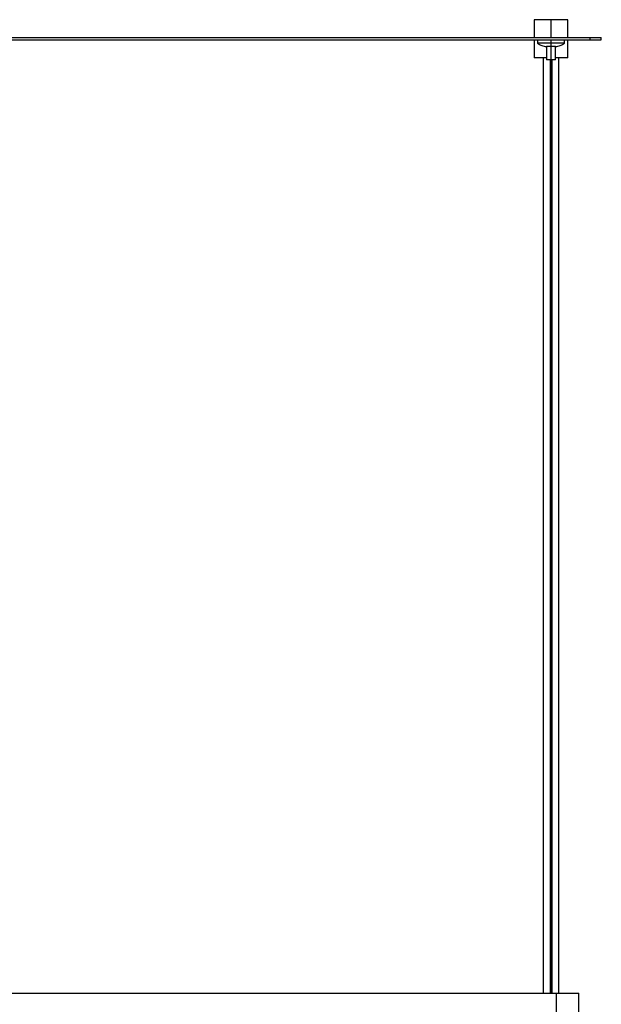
# Paper-space layout '_Inferior' of a CAD drawing. Header units: millimetres. Extents: x -1281 to -81, y -63 to 1129.
# Tile 5 of 5: x -731 to -471, y 689 to 1129. Entities that reach past the tile are written whole.
import ezdxf

# ---------------------------------------------------------------- set-up
doc = ezdxf.new("R2010")
doc.units = ezdxf.units.MM

psp = doc.layouts.new('_Inferior')

# ---------------------------------------------------------------- linework, layer by layer
at = {"color": 7, "linetype": 'Continuous', "lineweight": 25}
for p, q in [((-501, 1129.25), (-501, 1121.25)), ((-493.5, 1129.25), (-493.5, 1121.25)), ((-486, 1121.25), (-486, 1129.25)), ((-886, 1121.25), (-476, 1121.25)), ((-886, 1120.25), (-476, 1120.25)), ((-501, 1120.25), (-501, 1112.25)), ((-499.5, 1120.25), (-499.5, 1118.75)), ((-495.5, 1117.25), (-495.5, 1111.25)), ((-493.5, 1120.25), (-493.5, 1118.75)), ((-493.5, 1117.25), (-493.5, 1111.25)), ((-491.5, 1111.25), (-491.5, 1117.25)), ((-487.5, 1118.75), (-487.5, 1120.25)), ((-486, 1112.25), (-486, 1120.25)), ((-476, 1120.25), (-476, 1121.25)), ((-471, 1120.25), (-471, 1121.25)), ((-493.86, 1111.25), (-493.86, 694.4)), ((-493.14, 694.4), (-493.14, 1111.25)), ((-493, 694.4), (-493, 1111.25)), ((-871, 694.4), (-491, 694.4)), ((-491, 684.4), (-491, 694.4)), ((-481, 684.4), (-481, 694.4))]:
    psp.add_line(p, q, dxfattribs=at)
for points, knots in [([(-493.5, 1129.25), (-493.94, 1129.25), (-494.4, 1129.25), (-495.33, 1129.25), (-495.8, 1129.25), (-496.72, 1129.25), (-497.18, 1129.25), (-498.03, 1129.25), (-498.44, 1129.25), (-499.17, 1129.25), (-499.5, 1129.25), (-500.06, 1129.25), (-500.29, 1129.25), (-500.66, 1129.25), (-500.79, 1129.25), (-500.96, 1129.25), (-501, 1129.25), (-501, 1129.25)], [0, 0, 0, 0, 0.125, 0.125, 0.25, 0.25, 0.375, 0.375, 0.5, 0.5, 0.625, 0.625, 0.75, 0.75, 0.875, 0.875, 1, 1, 1, 1]), ([(-493.5, 1129.25), (-493.91, 1129.25), (-494.36, 1129.25), (-495.22, 1129.25), (-495.63, 1129.25), (-496.32, 1129.25), (-496.58, 1129.25), (-496.92, 1129.25), (-497, 1129.25), (-497, 1129.25)], [0, 0, 0, 0, 0.25, 0.25, 0.5, 0.5, 0.75, 0.75, 1, 1, 1, 1]), ([(-486, 1129.25), (-486, 1129.25), (-486.04, 1129.25), (-486.21, 1129.25), (-486.34, 1129.25), (-486.71, 1129.25), (-486.94, 1129.25), (-487.5, 1129.25), (-487.83, 1129.25), (-488.56, 1129.25), (-488.97, 1129.25), (-489.82, 1129.25), (-490.28, 1129.25), (-491.2, 1129.25), (-491.67, 1129.25), (-492.6, 1129.25), (-493.06, 1129.25), (-493.5, 1129.25)], [0, 0, 0, 0, 0.125, 0.125, 0.25, 0.25, 0.375, 0.375, 0.5, 0.5, 0.625, 0.625, 0.75, 0.75, 0.875, 0.875, 1, 1, 1, 1]), ([(-493.5, 1118.75), (-493.85, 1118.75), (-494.22, 1118.75), (-494.96, 1118.75), (-495.34, 1118.75), (-496.08, 1118.75), (-496.44, 1118.75), (-497.13, 1118.75), (-497.45, 1118.75), (-498.04, 1118.75), (-498.3, 1118.75), (-498.75, 1118.75), (-498.93, 1118.75), (-499.22, 1118.75), (-499.33, 1118.75), (-499.47, 1118.75), (-499.5, 1118.75), (-499.5, 1118.75)], [0, 0, 0, 0, 0.125, 0.125, 0.25, 0.25, 0.375, 0.375, 0.5, 0.5, 0.625, 0.625, 0.75, 0.75, 0.875, 0.875, 1, 1, 1, 1]), ([(-493.5, 1117.25), (-493.74, 1117.25), (-493.99, 1117.25), (-494.48, 1117.25), (-494.72, 1117.25), (-495.11, 1117.25), (-495.26, 1117.25), (-495.46, 1117.25), (-495.5, 1117.25), (-495.5, 1117.25)], [0, 0, 0, 0, 0.25, 0.25, 0.5, 0.5, 0.75, 0.75, 1, 1, 1, 1]), ([(-493.5, 1118.75), (-493.5, 1118.32), (-493.5, 1117.96), (-493.5, 1117.45), (-493.5, 1117.29), (-493.5, 1117.25)], [0, 0, 0, 0, 0.5, 0.5, 1, 1, 1, 1]), ([(-487.5, 1118.75), (-487.5, 1118.75), (-487.53, 1118.75), (-487.67, 1118.75), (-487.78, 1118.75), (-488.07, 1118.75), (-488.25, 1118.75), (-488.7, 1118.75), (-488.96, 1118.75), (-489.55, 1118.75), (-489.87, 1118.75), (-490.56, 1118.75), (-490.92, 1118.75), (-491.66, 1118.75), (-492.04, 1118.75), (-492.78, 1118.75), (-493.15, 1118.75), (-493.5, 1118.75)], [0, 0, 0, 0, 0.125, 0.125, 0.25, 0.25, 0.375, 0.375, 0.5, 0.5, 0.625, 0.625, 0.75, 0.75, 0.875, 0.875, 1, 1, 1, 1]), ([(-491.5, 1117.25), (-491.5, 1117.25), (-491.54, 1117.25), (-491.74, 1117.25), (-491.89, 1117.25), (-492.28, 1117.25), (-492.52, 1117.25), (-493.01, 1117.25), (-493.26, 1117.25), (-493.5, 1117.25)], [0, 0, 0, 0, 0.25, 0.25, 0.5, 0.5, 0.75, 0.75, 1, 1, 1, 1]), ([(-476, 1121.25), (-475.41, 1121.25), (-474.78, 1121.25), (-473.85, 1121.25), (-473.55, 1121.25), (-472.98, 1121.25), (-472.71, 1121.25), (-472.22, 1121.25), (-472, 1121.25), (-471.63, 1121.25), (-471.47, 1121.25), (-471.11, 1121.25), (-471, 1121.25), (-471, 1121.25)], [0, 0, 0, 0, 0.25, 0.25, 0.375, 0.375, 0.5, 0.5, 0.625, 0.625, 0.75, 0.75, 1, 1, 1, 1]), ([(-476, 1120.25), (-475.41, 1120.25), (-474.78, 1120.25), (-473.85, 1120.25), (-473.55, 1120.25), (-472.98, 1120.25), (-472.71, 1120.25), (-472.22, 1120.25), (-472, 1120.25), (-471.63, 1120.25), (-471.47, 1120.25), (-471.11, 1120.25), (-471, 1120.25), (-471, 1120.25)], [0, 0, 0, 0, 0.25, 0.25, 0.375, 0.375, 0.5, 0.5, 0.625, 0.625, 0.75, 0.75, 1, 1, 1, 1]), ([(-495.5, 1112.25), (-495.76, 1112.25), (-497.02, 1112.25), (-498.93, 1112.25), (-500.68, 1112.25), (-500.9, 1112.25), (-501, 1112.25)], [0, 0, 0, 0, 0.080094, 0.394712, 0.70933, 1, 1, 1, 1]), ([(-497, 1112.25), (-497, 1109.13), (-497, 1097.61), (-497, 1078.04), (-497, 1053.93), (-497, 1030.93), (-497, 1009.05), (-497.01, 988.29), (-497.01, 968.05), (-497.02, 948.41), (-497.03, 929.45), (-497.04, 911.84), (-497.04, 895.58), (-497.04, 881.39), (-497.04, 869.1), (-497.04, 858.29), (-497.04, 847.75), (-497.03, 837.21), (-497.03, 826.62), (-497.01, 802.6), (-496.96, 775.61), (-496.93, 745.6), (-496.93, 725.93), (-496.94, 708.85), (-496.98, 698.32), (-496.99, 694.4)], [0, 0, 0, 0, 0.022378, 0.082764, 0.140473, 0.195506, 0.247866, 0.29755, 0.344559, 0.393179, 0.438564, 0.480712, 0.519624, 0.555298, 0.582555, 0.607853, 0.632966, 0.658195, 0.683541, 0.709004, 0.830608, 0.877341, 0.924442, 0.971842, 1, 1, 1, 1]), ([(-493.5, 1111.25), (-493.74, 1111.25), (-493.99, 1111.25), (-494.48, 1111.25), (-494.72, 1111.25), (-495.11, 1111.25), (-495.26, 1111.25), (-495.46, 1111.25), (-495.5, 1111.25), (-495.5, 1111.25)], [0, 0, 0, 0, 0.25, 0.25, 0.5, 0.5, 0.75, 0.75, 1, 1, 1, 1]), ([(-493.86, 1111.25), (-493.81, 1111.25), (-493.71, 1111.25), (-493.51, 1111.25), (-493.32, 1111.25), (-493.15, 1111.25), (-493.03, 1111.25), (-493.01, 1111.25), (-493, 1111.25)], [0, 0, 0, 0, 0.169847, 0.33058, 0.491313, 0.66529, 0.839267, 1, 1, 1, 1]), ([(-491.5, 1111.25), (-491.5, 1111.25), (-491.54, 1111.25), (-491.74, 1111.25), (-491.89, 1111.25), (-492.28, 1111.25), (-492.52, 1111.25), (-493.01, 1111.25), (-493.26, 1111.25), (-493.5, 1111.25)], [0, 0, 0, 0, 0.25, 0.25, 0.5, 0.5, 0.75, 0.75, 1, 1, 1, 1]), ([(-486, 1112.25), (-486.1, 1112.25), (-486.32, 1112.25), (-488.07, 1112.25), (-489.98, 1112.25), (-491.24, 1112.25), (-491.5, 1112.25)], [0, 0, 0, 0, 0.29067, 0.605288, 0.919906, 1, 1, 1, 1]), ([(-489.98, 694.4), (-489.98, 694.56), (-489.98, 701.03), (-489.93, 713.64), (-489.93, 732.1), (-489.93, 747.93), (-489.95, 761.24), (-489.96, 772.13), (-489.98, 783.16), (-489.99, 794.85), (-490.01, 807.68), (-490.02, 821.52), (-490.03, 836.32), (-490.04, 852.03), (-490.04, 868.91), (-490.04, 886.96), (-490.04, 906.18), (-490.03, 926.57), (-490.02, 948.13), (-490.01, 970.86), (-490, 994.76), (-490, 1019.67), (-490, 1045.58), (-490, 1072.47), (-490, 1094.82), (-490, 1108.2), (-490, 1112.25)], [0, 0, 0, 0, 0.001168, 0.046414, 0.090573, 0.133644, 0.160103, 0.186134, 0.211787, 0.239344, 0.270049, 0.303902, 0.338704, 0.376306, 0.416706, 0.459907, 0.505906, 0.554705, 0.606303, 0.660699, 0.717896, 0.777894, 0.839542, 0.903888, 0.970936, 1, 1, 1, 1]), ([(-491, 694.4), (-490.41, 694.4), (-489.8, 694.4), (-488.56, 694.4), (-487.93, 694.4), (-486.7, 694.4), (-486.1, 694.4), (-484.96, 694.4), (-484.42, 694.4), (-483.44, 694.4), (-483, 694.4), (-482.26, 694.4), (-481.95, 694.4), (-481.46, 694.4), (-481.28, 694.4), (-481.05, 694.4), (-481, 694.4), (-481, 694.4)], [0, 0, 0, 0, 0.125, 0.125, 0.25, 0.25, 0.375, 0.375, 0.5, 0.5, 0.625, 0.625, 0.75, 0.75, 0.875, 0.875, 1, 1, 1, 1])]:
    psp.add_open_spline(points, degree=3, knots=knots, dxfattribs=at)
for points in [[(-499.5, 1118.75), (-498.89, 1118.35), (-497.67, 1117.55), (-496.22, 1117.35), (-495.5, 1117.25)], [(-491.5, 1117.25), (-490.78, 1117.35), (-489.33, 1117.55), (-488.11, 1118.35), (-487.5, 1118.75)]]:
    psp.add_open_spline(points, degree=3, dxfattribs=at)

doc.saveas('drawing.dxf')
